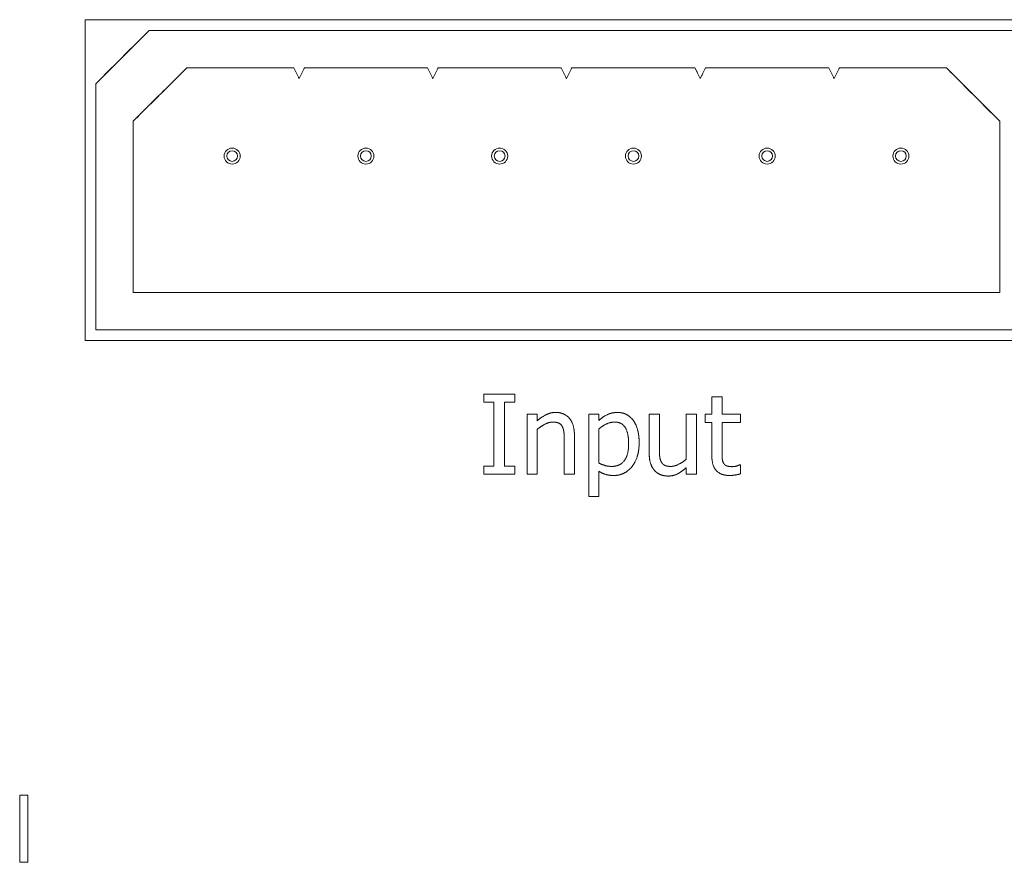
# Model space of a CAD drawing. Header units: millimetres. Extents: x 41 to 1655, y -379 to 1151.
# Tile 18 of 56: x 321 to 339, y 182 to 198. Entities that reach past the tile are written whole.
import ezdxf

# ---------------------------------------------------------------- set-up
doc = ezdxf.new("R2010")
doc.units = ezdxf.units.MM
doc.header["$LTSCALE"] = 4
doc.linetypes.add('LONG_DASH_DOTTED', pattern=[0.3001, 0.2362, -0.0295, 0.0049, -0.0295])
doc.layers.add('가시적 모서리(ISO)', color=7, linetype='Continuous', lineweight=18)
doc.layers.add('오버레이 [기준 허상 선(ISO)]', color=7, linetype='LONG_DASH_DOTTED', lineweight=18, true_color=0x803f3f)

msp = doc.modelspace()

# ---------------------------------------------------------------- linework, layer by layer
at = {"layer": '가시적 모서리(ISO)'}
for p, q in [((321.903, 191.611), (321.903, 197.611)), ((321.903, 197.611), (339.903, 197.611)), ((322.103, 196.411), (323.103, 197.411)), ((339.703, 197.411), (323.103, 197.411)), ((323.803, 196.711), (322.803, 195.711)), ((323.803, 196.711), (325.803, 196.711)), ((325.803, 196.711), (325.903, 196.511)), ((325.903, 196.511), (326.003, 196.711)), ((326.003, 196.711), (328.303, 196.711)), ((328.303, 196.711), (328.403, 196.511)), ((328.403, 196.511), (328.503, 196.711)), ((328.503, 196.711), (330.803, 196.711)), ((330.803, 196.711), (330.903, 196.511)), ((330.903, 196.511), (331.003, 196.711)), ((331.003, 196.711), (333.303, 196.711)), ((333.303, 196.711), (333.403, 196.511)), ((333.403, 196.511), (333.503, 196.711)), ((333.503, 196.711), (335.803, 196.711)), ((335.803, 196.711), (335.903, 196.511)), ((335.903, 196.511), (336.003, 196.711)), ((336.003, 196.711), (338.003, 196.711)), ((339.003, 195.711), (338.003, 196.711)), ((322.103, 196.411), (322.103, 191.811)), ((322.803, 192.511), (322.803, 195.711)), ((339.003, 195.711), (339.003, 192.511)), ((339.003, 192.511), (322.803, 192.511)), ((322.103, 191.811), (339.703, 191.811)), ((339.903, 191.611), (321.903, 191.611)), ((329.354, 190.611), (329.935, 190.611)), ((329.354, 190.458), (329.354, 190.611)), ((329.935, 190.611), (329.935, 190.458)), ((333.619, 190.56), (333.809, 190.56)), ((333.619, 190.236), (333.619, 190.56)), ((333.809, 190.56), (333.809, 190.236)), ((329.544, 190.458), (329.354, 190.458)), ((329.544, 189.264), (329.544, 190.458)), ((329.744, 190.458), (329.744, 189.264)), ((329.935, 190.458), (329.744, 190.458)), ((330.167, 190.236), (330.356, 190.236)), ((330.167, 189.111), (330.167, 190.236)), ((330.356, 190.236), (330.356, 190.111)), ((331.317, 190.236), (331.506, 190.236)), ((331.317, 188.696), (331.317, 190.236)), ((331.506, 190.236), (331.506, 190.118)), ((332.448, 190.236), (332.638, 190.236)), ((332.448, 189.506), (332.448, 190.236)), ((332.638, 190.236), (332.638, 189.595)), ((333.142, 190.236), (333.332, 190.236)), ((333.142, 189.395), (333.142, 190.236)), ((333.332, 190.236), (333.332, 189.111)), ((333.491, 190.236), (333.619, 190.236)), ((333.491, 190.08), (333.491, 190.236)), ((333.809, 190.236), (334.157, 190.236)), ((334.157, 190.236), (334.157, 190.08)), ((330.356, 189.952), (330.356, 189.111)), ((331.506, 189.96), (331.506, 189.321)), ((333.619, 190.08), (333.491, 190.08)), ((333.619, 189.456), (333.619, 190.08)), ((333.809, 190.08), (333.809, 189.543)), ((334.157, 190.08), (333.809, 190.08)), ((330.861, 189.111), (330.861, 189.753)), ((331.05, 189.841), (331.05, 189.111)), ((329.354, 189.264), (329.544, 189.264)), ((329.354, 189.111), (329.354, 189.264)), ((329.744, 189.264), (329.935, 189.264)), ((329.935, 189.264), (329.935, 189.111)), ((333.142, 189.111), (333.142, 189.235)), ((334.147, 189.291), (334.157, 189.291)), ((334.157, 189.291), (334.157, 189.12)), ((329.935, 189.111), (329.354, 189.111)), ((330.356, 189.111), (330.167, 189.111)), ((331.05, 189.111), (330.861, 189.111)), ((331.506, 189.168), (331.506, 188.696)), ((333.332, 189.111), (333.142, 189.111)), ((331.506, 188.696), (331.317, 188.696)), ((320.682, 183.111), (320.833, 183.111)), ((320.682, 181.857), (320.682, 183.111)), ((320.833, 183.111), (320.833, 181.857)), ((320.833, 181.857), (320.682, 181.857))]:
    msp.add_line(p, q, dxfattribs=at)
for centre, radius in [((324.653, 195.061), 0.15), ((324.653, 195.061), 0.1), ((327.153, 195.061), 0.15), ((327.153, 195.061), 0.1), ((329.653, 195.061), 0.15), ((329.653, 195.061), 0.1), ((332.153, 195.061), 0.15), ((332.153, 195.061), 0.1), ((334.653, 195.061), 0.15), ((334.653, 195.061), 0.1), ((337.153, 195.061), 0.15), ((337.153, 195.061), 0.1)]:
    msp.add_circle(centre, radius, dxfattribs=at)
for points in [[(330.356, 190.111), (330.441, 190.188), (330.606, 190.268), (330.698, 190.268)], [(330.698, 190.268), (330.863, 190.268), (331.05, 190.049), (331.05, 189.841)], [(331.506, 190.118), (331.577, 190.183), (331.749, 190.268), (331.85, 190.268)], [(331.85, 190.268), (332.044, 190.268), (332.26, 189.962), (332.26, 189.704)], [(330.648, 190.088), (330.578, 190.088), (330.428, 190.013), (330.356, 189.952)], [(330.824, 190.004), (330.801, 190.047), (330.719, 190.088), (330.648, 190.088)], [(330.861, 189.753), (330.861, 189.83), (330.846, 189.964), (330.824, 190.004)], [(331.804, 190.088), (331.724, 190.088), (331.573, 190.016), (331.506, 189.96)], [(332.064, 189.682), (332.064, 189.875), (331.941, 190.088), (331.804, 190.088)], [(331.754, 189.259), (331.901, 189.259), (332.064, 189.475), (332.064, 189.682)], [(332.26, 189.704), (332.26, 189.422), (331.991, 189.089), (331.786, 189.089)], [(332.638, 189.595), (332.638, 189.505), (332.651, 189.387), (332.674, 189.343)], [(332.55, 189.18), (332.502, 189.232), (332.448, 189.392), (332.448, 189.506)], [(332.851, 189.259), (332.92, 189.259), (333.077, 189.338), (333.142, 189.395)], [(333.947, 189.089), (333.793, 189.089), (333.619, 189.265), (333.619, 189.456)], [(333.809, 189.543), (333.809, 189.458), (333.815, 189.365), (333.835, 189.325)], [(331.506, 189.321), (331.58, 189.286), (331.686, 189.259), (331.754, 189.259)], [(332.674, 189.343), (332.698, 189.299), (332.777, 189.259), (332.851, 189.259)], [(333.142, 189.235), (333.055, 189.158), (332.898, 189.079), (332.801, 189.079)], [(333.835, 189.325), (333.852, 189.289), (333.929, 189.254), (333.995, 189.254)], [(333.995, 189.254), (334.041, 189.254), (334.127, 189.282), (334.147, 189.291)], [(331.786, 189.089), (331.702, 189.089), (331.573, 189.128), (331.506, 189.168)], [(332.801, 189.079), (332.728, 189.079), (332.598, 189.128), (332.55, 189.18)], [(334.157, 189.12), (334.104, 189.106), (333.995, 189.089), (333.947, 189.089)]]:
    msp.add_open_spline(points, degree=2, dxfattribs=at)
at = {"layer": '오버레이 [기준 허상 선(ISO)]', "ltscale": 1.967748}
msp.add_line((321.903, 191.611), (321.903, 197.611), dxfattribs=at)
at = {"layer": '오버레이 [기준 허상 선(ISO)]', "ltscale": 5.903444}
for p, q in [((321.903, 197.611), (339.903, 197.611)), ((339.903, 191.611), (321.903, 191.611))]:
    msp.add_line(p, q, dxfattribs=at)
at = {"layer": '오버레이 [기준 허상 선(ISO)]', "ltscale": 0.463726}
for p, q in [((322.103, 196.411), (323.103, 197.411)), ((323.803, 196.711), (322.803, 195.711)), ((339.003, 195.711), (338.003, 196.711))]:
    msp.add_line(p, q, dxfattribs=at)
at = {"layer": '오버레이 [기준 허상 선(ISO)]', "ltscale": 5.44428}
msp.add_line((339.703, 197.411), (323.103, 197.411), dxfattribs=at)
at = {"layer": '오버레이 [기준 허상 선(ISO)]', "ltscale": 0.655849}
for p, q in [((323.803, 196.711), (325.803, 196.711)), ((336.003, 196.711), (338.003, 196.711))]:
    msp.add_line(p, q, dxfattribs=at)
at = {"layer": '오버레이 [기준 허상 선(ISO)]', "ltscale": 0.073237}
for p, q in [((325.803, 196.711), (325.903, 196.511)), ((325.903, 196.511), (326.003, 196.711)), ((328.303, 196.711), (328.403, 196.511)), ((328.403, 196.511), (328.503, 196.711)), ((330.803, 196.711), (330.903, 196.511)), ((330.903, 196.511), (331.003, 196.711)), ((333.303, 196.711), (333.403, 196.511)), ((333.403, 196.511), (333.503, 196.711)), ((335.803, 196.711), (335.903, 196.511)), ((335.903, 196.511), (336.003, 196.711))]:
    msp.add_line(p, q, dxfattribs=at)
at = {"layer": '오버레이 [기준 허상 선(ISO)]', "ltscale": 0.754242}
for p, q in [((326.003, 196.711), (328.303, 196.711)), ((328.503, 196.711), (330.803, 196.711)), ((331.003, 196.711), (333.303, 196.711)), ((333.503, 196.711), (335.803, 196.711))]:
    msp.add_line(p, q, dxfattribs=at)
at = {"layer": '오버레이 [기준 허상 선(ISO)]', "ltscale": 1.508583}
msp.add_line((322.103, 196.411), (322.103, 191.811), dxfattribs=at)
at = {"layer": '오버레이 [기준 허상 선(ISO)]', "ltscale": 1.049419}
for p, q in [((322.803, 192.511), (322.803, 195.711)), ((339.003, 195.711), (339.003, 192.511))]:
    msp.add_line(p, q, dxfattribs=at)
at = {"layer": '오버레이 [기준 허상 선(ISO)]', "ltscale": 5.313089}
msp.add_line((339.003, 192.511), (322.803, 192.511), dxfattribs=at)
at = {"layer": '오버레이 [기준 허상 선(ISO)]', "ltscale": 5.772254}
msp.add_line((322.103, 191.811), (339.703, 191.811), dxfattribs=at)
at = {"layer": '오버레이 [기준 허상 선(ISO)]', "ltscale": 0.190466}
for p, q in [((329.354, 190.611), (329.935, 190.611)), ((329.935, 189.111), (329.354, 189.111))]:
    msp.add_line(p, q, dxfattribs=at)
at = {"layer": '오버레이 [기준 허상 선(ISO)]', "ltscale": 0.050133}
for p, q in [((329.354, 190.458), (329.354, 190.611)), ((329.935, 190.611), (329.935, 190.458)), ((329.354, 189.111), (329.354, 189.264)), ((329.935, 189.264), (329.935, 189.111))]:
    msp.add_line(p, q, dxfattribs=at)
at = {"layer": '오버레이 [기준 허상 선(ISO)]', "ltscale": 0.062093}
for p, q in [((333.619, 190.56), (333.809, 190.56)), ((330.167, 190.236), (330.356, 190.236)), ((331.317, 190.236), (331.506, 190.236)), ((332.448, 190.236), (332.638, 190.236)), ((333.142, 190.236), (333.332, 190.236)), ((330.356, 189.111), (330.167, 189.111)), ((331.05, 189.111), (330.861, 189.111)), ((333.332, 189.111), (333.142, 189.111)), ((331.506, 188.696), (331.317, 188.696))]:
    msp.add_line(p, q, dxfattribs=at)
at = {"layer": '오버레이 [기준 허상 선(ISO)]', "ltscale": 0.105947}
for p, q in [((333.619, 190.236), (333.619, 190.56)), ((333.809, 190.56), (333.809, 190.236))]:
    msp.add_line(p, q, dxfattribs=at)
at = {"layer": '오버레이 [기준 허상 선(ISO)]', "ltscale": 0.062492}
for p, q in [((329.544, 190.458), (329.354, 190.458)), ((329.935, 190.458), (329.744, 190.458)), ((329.354, 189.264), (329.544, 189.264)), ((329.744, 189.264), (329.935, 189.264))]:
    msp.add_line(p, q, dxfattribs=at)
at = {"layer": '오버레이 [기준 허상 선(ISO)]', "ltscale": 0.391397}
for p, q in [((329.544, 189.264), (329.544, 190.458)), ((329.744, 190.458), (329.744, 189.264))]:
    msp.add_line(p, q, dxfattribs=at)
at = {"layer": '오버레이 [기준 허상 선(ISO)]', "ltscale": 0.369071}
for p, q in [((330.167, 189.111), (330.167, 190.236)), ((333.332, 190.236), (333.332, 189.111))]:
    msp.add_line(p, q, dxfattribs=at)
at = {"layer": '오버레이 [기준 허상 선(ISO)]', "ltscale": 0.040963}
msp.add_line((330.356, 190.236), (330.356, 190.111), dxfattribs=at)
at = {"layer": '오버레이 [기준 허상 선(ISO)]', "ltscale": 0.505018}
msp.add_line((331.317, 188.696), (331.317, 190.236), dxfattribs=at)
at = {"layer": '오버레이 [기준 허상 선(ISO)]', "ltscale": 0.038571}
msp.add_line((331.506, 190.236), (331.506, 190.118), dxfattribs=at)
at = {"layer": '오버레이 [기준 허상 선(ISO)]', "ltscale": 0.239502}
for p, q in [((332.448, 189.506), (332.448, 190.236)), ((331.05, 189.841), (331.05, 189.111))]:
    msp.add_line(p, q, dxfattribs=at)
at = {"layer": '오버레이 [기준 허상 선(ISO)]', "ltscale": 0.210399}
for p, q in [((332.638, 190.236), (332.638, 189.595)), ((330.861, 189.111), (330.861, 189.753))]:
    msp.add_line(p, q, dxfattribs=at)
at = {"layer": '오버레이 [기준 허상 선(ISO)]', "ltscale": 0.275781}
for p, q in [((333.142, 189.395), (333.142, 190.236)), ((330.356, 189.952), (330.356, 189.111))]:
    msp.add_line(p, q, dxfattribs=at)
at = {"layer": '오버레이 [기준 허상 선(ISO)]', "ltscale": 0.041761}
for p, q in [((333.491, 190.236), (333.619, 190.236)), ((333.619, 190.08), (333.491, 190.08))]:
    msp.add_line(p, q, dxfattribs=at)
at = {"layer": '오버레이 [기준 허상 선(ISO)]', "ltscale": 0.051329}
for p, q in [((333.491, 190.08), (333.491, 190.236)), ((334.157, 190.236), (334.157, 190.08))]:
    msp.add_line(p, q, dxfattribs=at)
at = {"layer": '오버레이 [기준 허상 선(ISO)]', "ltscale": 0.114319}
for p, q in [((333.809, 190.236), (334.157, 190.236)), ((334.157, 190.08), (333.809, 190.08))]:
    msp.add_line(p, q, dxfattribs=at)
at = {"layer": '오버레이 [기준 허상 선(ISO)]', "ltscale": 0.209602}
msp.add_line((331.506, 189.96), (331.506, 189.321), dxfattribs=at)
at = {"layer": '오버레이 [기준 허상 선(ISO)]', "ltscale": 0.204419}
msp.add_line((333.619, 189.456), (333.619, 190.08), dxfattribs=at)
at = {"layer": '오버레이 [기준 허상 선(ISO)]', "ltscale": 0.175715}
msp.add_line((333.809, 190.08), (333.809, 189.543), dxfattribs=at)
at = {"layer": '오버레이 [기준 허상 선(ISO)]', "ltscale": 0.040565}
msp.add_line((333.142, 189.111), (333.142, 189.235), dxfattribs=at)
at = {"layer": '오버레이 [기준 허상 선(ISO)]', "ltscale": 0.003488}
msp.add_line((334.147, 189.291), (334.157, 189.291), dxfattribs=at)
at = {"layer": '오버레이 [기준 허상 선(ISO)]', "ltscale": 0.055714}
msp.add_line((334.157, 189.291), (334.157, 189.12), dxfattribs=at)
at = {"layer": '오버레이 [기준 허상 선(ISO)]', "ltscale": 0.154585}
msp.add_line((331.506, 189.168), (331.506, 188.696), dxfattribs=at)
at = {"layer": '오버레이 [기준 허상 선(ISO)]', "ltscale": 0.049654}
for p, q in [((320.682, 183.111), (320.833, 183.111)), ((320.833, 181.857), (320.682, 181.857))]:
    msp.add_line(p, q, dxfattribs=at)
at = {"layer": '오버레이 [기준 허상 선(ISO)]', "ltscale": 0.411011}
for p, q in [((320.682, 181.857), (320.682, 183.111)), ((320.833, 183.111), (320.833, 181.857))]:
    msp.add_line(p, q, dxfattribs=at)
at = {"layer": '오버레이 [기준 허상 선(ISO)]', "ltscale": 0.126192}
msp.add_open_spline([(330.356, 190.111), (330.441, 190.188), (330.606, 190.268), (330.698, 190.268)], degree=2, dxfattribs=at)
at = {"layer": '오버레이 [기준 허상 선(ISO)]', "ltscale": 0.206008}
msp.add_open_spline([(330.698, 190.268), (330.863, 190.268), (331.05, 190.049), (331.05, 189.841)], degree=2, dxfattribs=at)
at = {"layer": '오버레이 [기준 허상 선(ISO)]', "ltscale": 0.125891}
msp.add_open_spline([(331.506, 190.118), (331.577, 190.183), (331.749, 190.268), (331.85, 190.268)], degree=2, dxfattribs=at)
at = {"layer": '오버레이 [기준 허상 선(ISO)]', "ltscale": 0.257141}
msp.add_open_spline([(331.85, 190.268), (332.044, 190.268), (332.26, 189.962), (332.26, 189.704)], degree=2, dxfattribs=at)
at = {"layer": '오버레이 [기준 허상 선(ISO)]', "ltscale": 0.107593}
msp.add_open_spline([(330.648, 190.088), (330.578, 190.088), (330.428, 190.013), (330.356, 189.952)], degree=2, dxfattribs=at)
at = {"layer": '오버레이 [기준 허상 선(ISO)]', "ltscale": 0.067603}
msp.add_open_spline([(330.824, 190.004), (330.801, 190.047), (330.719, 190.088), (330.648, 190.088)], degree=2, dxfattribs=at)
at = {"layer": '오버레이 [기준 허상 선(ISO)]', "ltscale": 0.084014}
msp.add_open_spline([(330.861, 189.753), (330.861, 189.83), (330.846, 189.964), (330.824, 190.004)], degree=2, dxfattribs=at)
at = {"layer": '오버레이 [기준 허상 선(ISO)]', "ltscale": 0.108371}
msp.add_open_spline([(331.804, 190.088), (331.724, 190.088), (331.573, 190.016), (331.506, 189.96)], degree=2, dxfattribs=at)
at = {"layer": '오버레이 [기준 허상 선(ISO)]', "ltscale": 0.179148}
msp.add_open_spline([(332.064, 189.682), (332.064, 189.875), (331.941, 190.088), (331.804, 190.088)], degree=2, dxfattribs=at)
at = {"layer": '오버레이 [기준 허상 선(ISO)]', "ltscale": 0.19462}
msp.add_open_spline([(331.754, 189.259), (331.901, 189.259), (332.064, 189.475), (332.064, 189.682)], degree=2, dxfattribs=at)
at = {"layer": '오버레이 [기준 허상 선(ISO)]', "ltscale": 0.285178}
msp.add_open_spline([(332.26, 189.704), (332.26, 189.422), (331.991, 189.089), (331.786, 189.089)], degree=2, dxfattribs=at)
at = {"layer": '오버레이 [기준 허상 선(ISO)]', "ltscale": 0.084091}
msp.add_open_spline([(332.638, 189.595), (332.638, 189.505), (332.651, 189.387), (332.674, 189.343)], degree=2, dxfattribs=at)
at = {"layer": '오버레이 [기준 허상 선(ISO)]', "ltscale": 0.114566}
msp.add_open_spline([(332.55, 189.18), (332.502, 189.232), (332.448, 189.392), (332.448, 189.506)], degree=2, dxfattribs=at)
at = {"layer": '오버레이 [기준 허상 선(ISO)]', "ltscale": 0.107539}
msp.add_open_spline([(332.851, 189.259), (332.92, 189.259), (333.077, 189.338), (333.142, 189.395)], degree=2, dxfattribs=at)
at = {"layer": '오버레이 [기준 허상 선(ISO)]', "ltscale": 0.184771}
msp.add_open_spline([(333.947, 189.089), (333.793, 189.089), (333.619, 189.265), (333.619, 189.456)], degree=2, dxfattribs=at)
at = {"layer": '오버레이 [기준 허상 선(ISO)]', "ltscale": 0.072933}
msp.add_open_spline([(333.809, 189.543), (333.809, 189.458), (333.815, 189.365), (333.835, 189.325)], degree=2, dxfattribs=at)
at = {"layer": '오버레이 [기준 허상 선(ISO)]', "ltscale": 0.084587}
msp.add_open_spline([(331.506, 189.321), (331.58, 189.286), (331.686, 189.259), (331.754, 189.259)], degree=2, dxfattribs=at)
at = {"layer": '오버레이 [기준 허상 선(ISO)]', "ltscale": 0.067881}
msp.add_open_spline([(332.674, 189.343), (332.698, 189.299), (332.777, 189.259), (332.851, 189.259)], degree=2, dxfattribs=at)
at = {"layer": '오버레이 [기준 허상 선(ISO)]', "ltscale": 0.126084}
msp.add_open_spline([(333.142, 189.235), (333.055, 189.158), (332.898, 189.079), (332.801, 189.079)], degree=2, dxfattribs=at)
at = {"layer": '오버레이 [기준 허상 선(ISO)]', "ltscale": 0.060353}
msp.add_open_spline([(333.835, 189.325), (333.852, 189.289), (333.929, 189.254), (333.995, 189.254)], degree=2, dxfattribs=at)
at = {"layer": '오버레이 [기준 허상 선(ISO)]', "ltscale": 0.051505}
msp.add_open_spline([(333.995, 189.254), (334.041, 189.254), (334.127, 189.282), (334.147, 189.291)], degree=2, dxfattribs=at)
at = {"layer": '오버레이 [기준 허상 선(ISO)]', "ltscale": 0.096531}
msp.add_open_spline([(331.786, 189.089), (331.702, 189.089), (331.573, 189.128), (331.506, 189.168)], degree=2, dxfattribs=at)
at = {"layer": '오버레이 [기준 허상 선(ISO)]', "ltscale": 0.091148}
msp.add_open_spline([(332.801, 189.079), (332.728, 189.079), (332.598, 189.128), (332.55, 189.18)], degree=2, dxfattribs=at)
at = {"layer": '오버레이 [기준 허상 선(ISO)]', "ltscale": 0.069838}
msp.add_open_spline([(334.157, 189.12), (334.104, 189.106), (333.995, 189.089), (333.947, 189.089)], degree=2, dxfattribs=at)

doc.saveas('drawing.dxf')
